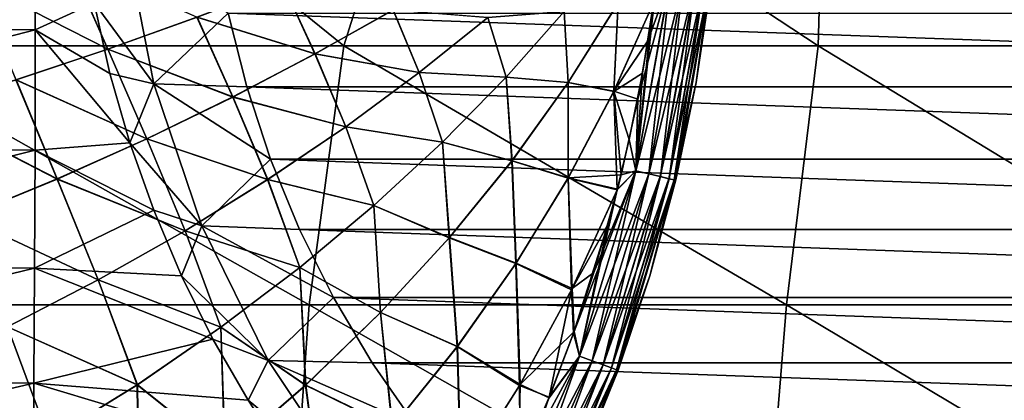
# Model space of a CAD drawing. Header units: metres. Extents: x -59 to 113, y -107 to 107.
# Tile 169 of 192: x 71.42 to 83.44, y -7.49 to -2.84. Entities that reach past the tile are written whole.
import ezdxf

# ---------------------------------------------------------------- set-up
doc = ezdxf.new("R2010")
doc.units = ezdxf.units.M
doc.layers.add('solid_20_382_333_XXX', color=7, linetype='CONTINUOUS')

msp = doc.modelspace()

# ---------------------------------------------------------------- linework, layer by layer
at = {"layer": 'solid_20_382_333_XXX'}
for points in [[(69.332191, -3.158785, -24.173412), (71.470314, -0.000001, -24.255993), (66.544136, -0.000001, -24.068426)], [(75.378174, -3.158785, -24.426344), (71.470314, -0.000001, -24.255993), (69.332191, -3.158785, -24.173412)], [(75.378174, -3.158785, -24.426344), (76.37104, -0.000001, -24.469286), (71.470314, -0.000001, -24.255993)], [(81.170555, -3.158785, -24.710264), (76.37104, -0.000001, -24.469286), (75.378174, -3.158785, -24.426344)], [(81.170555, -3.158785, -24.710264), (81.257065, -0.000001, -24.711575), (76.37104, -0.000001, -24.469286)], [(86.728577, -3.158785, -25.026297), (81.257065, -0.000001, -24.711575), (81.170555, -3.158785, -24.710264)], [(86.728577, -3.158785, -25.026297), (86.140404, -0.000001, -24.986731), (81.257065, -0.000001, -24.711575)], [(71.611359, -1.483633, -48.76165), (66.108673, -2.930957, -49.403687), (66.109833, -1.465457, -49.422035)], [(71.611359, -1.483633, -48.76165), (71.610207, -2.965045, -48.741917), (66.108673, -2.930957, -49.403687)], [(72.331192, -2.635986, -48.663742), (71.610207, -2.965045, -48.741917), (71.611359, -1.483633, -48.76165)], [(72.703384, -1.827333, -54.416725), (73.05928, -3.623419, -54.385586), (72.331192, -2.635986, -48.663742)], [(73.963394, -2.763388, -55.310307), (73.05928, -3.623419, -54.385586), (72.703384, -1.827333, -54.416725)], [(70.875404, -2.376208, 27.616558), (72.021858, -2.122925, 27.664076), (72.497589, -3.20053, 27.692097)], [(72.496651, -3.200856, 31.379652), (72.022446, -2.122792, 31.40761), (70.875961, -2.376089, 31.45513)], [(72.021858, -2.122925, 27.664076), (73.585419, -2.811875, 27.737305), (72.497589, -3.20053, 27.692097)], [(72.496651, -3.200856, 31.379652), (73.584442, -2.812236, 31.334448), (72.022446, -2.122792, 31.40761)], [(70.875404, -2.376208, 27.616558), (72.497589, -3.20053, 27.692097), (71.374924, -3.575044, 27.646904)], [(71.374023, -3.575336, 31.424843), (72.496651, -3.200856, 31.379652), (70.875961, -2.376089, 31.45513)], [(78.942711, -4.684832, 31.04199), (79.359367, -2.358773, 31.041695), (78.965286, -3.80987, 31.070141)], [(79.521614, -2.378119, 30.969213), (79.359367, -2.358773, 31.041695), (78.942711, -4.684832, 31.04199)], [(79.101524, -4.723069, 30.969412), (79.521614, -2.378119, 30.969213), (78.942711, -4.684832, 31.04199)], [(79.192841, -2.368249, 28.001795), (79.360031, -2.358875, 28.030216), (78.943344, -4.68503, 28.029919)], [(79.102119, -4.723259, 28.102678), (78.943344, -4.68503, 28.029919), (79.360031, -2.358875, 28.030216)], [(79.158661, -2.636495, 28.001759), (79.192841, -2.368249, 28.001795), (78.943344, -4.68503, 28.029919)], [(79.359367, -2.358773, 31.041695), (79.090744, -3.100572, 31.070021), (78.965286, -3.80987, 31.070141)], [(79.359367, -2.358773, 31.041695), (79.158951, -2.634309, 31.069952), (79.090744, -3.100572, 31.070021)], [(79.66468, -2.395186, 30.853161), (79.521614, -2.378119, 30.969213), (79.101524, -4.723069, 30.969412)], [(79.241531, -4.756791, 30.853273), (79.66468, -2.395186, 30.853161), (79.101524, -4.723069, 30.969412)], [(79.102119, -4.723259, 28.102678), (79.360031, -2.358875, 28.030216), (79.522232, -2.378217, 28.102877)], [(79.102119, -4.723259, 28.102678), (79.522232, -2.378217, 28.102877), (79.24202, -4.756955, 28.218977)], [(79.77256, -2.408064, 30.703411), (79.66468, -2.395186, 30.853161), (79.241531, -4.756791, 30.853273)], [(79.522232, -2.378217, 28.102877), (79.665184, -2.39527, 28.21909), (79.24202, -4.756955, 28.218977)], [(79.24202, -4.756955, 28.218977), (79.665184, -2.39527, 28.21909), (79.347389, -4.782351, 28.368896)], [(79.665184, -2.39527, 28.21909), (79.772903, -2.408128, 28.368942), (79.347389, -4.782351, 28.368896)], [(75.024323, -3.260217, 31.265383), (74.635468, -2.412693, 31.2894), (73.584442, -2.812236, 31.334448)], [(73.585419, -2.811875, 27.737305), (74.636475, -2.4123, 27.782354), (75.025475, -3.259593, 27.806376)], [(75.024323, -3.260217, 31.265383), (75.979012, -2.723801, 31.224798), (74.635468, -2.412693, 31.2894)], [(74.636475, -2.4123, 27.782354), (75.980171, -2.723127, 27.846962), (75.025475, -3.259593, 27.806376)], [(79.347069, -4.782226, 30.703457), (79.77256, -2.408064, 30.703411), (79.241531, -4.756791, 30.853273)], [(79.347069, -4.782226, 30.703457), (79.836266, -2.415679, 30.536545), (79.77256, -2.408064, 30.703411)], [(79.347069, -4.782226, 30.703457), (79.40934, -4.797251, 30.536552), (79.836266, -2.415679, 30.536545)], [(79.347389, -4.782351, 28.368896), (79.772903, -2.408128, 28.368942), (79.409355, -4.797302, 28.535278)], [(79.836266, -2.415679, 30.536545), (79.40934, -4.797251, 30.536552), (79.679939, -3.607979, 30.370426)], [(79.772903, -2.408128, 28.368942), (79.836281, -2.415704, 28.535236), (79.409355, -4.797302, 28.535278)], [(79.409355, -4.797302, 28.535278), (79.836281, -2.415704, 28.535236), (79.430908, -4.796576, 28.70121)], [(79.836281, -2.415704, 28.535236), (79.67984, -3.608569, 28.701283), (79.430908, -4.796576, 28.70121)], [(79.67984, -3.608569, 28.701283), (79.857819, -2.40954, 28.701233), (79.679939, -3.607979, 30.370426)], [(79.836281, -2.415704, 28.535236), (79.857819, -2.40954, 28.701233), (79.67984, -3.608569, 28.701283)], [(79.857819, -2.40954, 28.701233), (79.857864, -2.409175, 30.370476), (79.679939, -3.607979, 30.370426)], [(79.836266, -2.415679, 30.536545), (79.679939, -3.607979, 30.370426), (79.857864, -2.409175, 30.370476)], [(72.331192, -2.635986, -48.663742), (72.522141, -3.499136, -48.621056), (71.610207, -2.965045, -48.741917)], [(73.05928, -3.623419, -54.385586), (72.522141, -3.499136, -48.621056), (72.331192, -2.635986, -48.663742)], [(78.06749, -2.741577, 27.947954), (78.726563, -2.639665, 27.980043), (78.115585, -3.609314, 27.957294)], [(78.117569, -3.606376, 31.114344), (78.728409, -2.636525, 31.091595), (78.067612, -2.741434, 31.123751)], [(78.115585, -3.609314, 27.957294), (78.726563, -2.639665, 27.980043), (78.673294, -3.718042, 27.986042)], [(78.675514, -3.713477, 31.085602), (78.728409, -2.636525, 31.091595), (78.117569, -3.606376, 31.114344)], [(78.673294, -3.718042, 27.986042), (79.158661, -2.636495, 28.001759), (79.024467, -3.493774, 28.001625)], [(78.726563, -2.639665, 27.980043), (79.158661, -2.636495, 28.001759), (78.673294, -3.718042, 27.986042)], [(78.675514, -3.713477, 31.085602), (79.090744, -3.100572, 31.070021), (79.158951, -2.634309, 31.069952)], [(78.675514, -3.713477, 31.085602), (79.158951, -2.634309, 31.069952), (78.728409, -2.636525, 31.091595)], [(79.126282, -2.867261, 28.001726), (79.158661, -2.636495, 28.001759), (78.943344, -4.68503, 28.029919)], [(79.024467, -3.493774, 28.001625), (79.158661, -2.636495, 28.001759), (79.126282, -2.867261, 28.001726)], [(73.963394, -2.763388, -55.310307), (74.192032, -3.662574, -55.290306), (73.05928, -3.623419, -54.385586)], [(73.963394, -2.763388, -55.310307), (99.272514, -2.763415, -53.096046), (99.043892, -3.662547, -53.116051)], [(73.963394, -2.763388, -55.310307), (99.043892, -3.662547, -53.116051), (74.192032, -3.662574, -55.290306)], [(76.297066, -3.488062, 31.203707), (75.979012, -2.723801, 31.224798), (75.024323, -3.260217, 31.265383)], [(75.025475, -3.259593, 27.806376), (75.980171, -2.723127, 27.846962), (76.297806, -3.487495, 27.868034)], [(76.297066, -3.488062, 31.203707), (77.135712, -2.816361, 31.16881), (75.979012, -2.723801, 31.224798)], [(75.980171, -2.723127, 27.846962), (77.136436, -2.815753, 27.902931), (76.297806, -3.487495, 27.868034)], [(77.357628, -3.544142, 31.152184), (78.067612, -2.741434, 31.123751), (77.135712, -2.816361, 31.16881)], [(77.136436, -2.815753, 27.902931), (78.06749, -2.741577, 27.947954), (77.357498, -3.544274, 27.919523)], [(77.357498, -3.544274, 27.919523), (78.06749, -2.741577, 27.947954), (78.115585, -3.609314, 27.957294)], [(78.117569, -3.606376, 31.114344), (78.067612, -2.741434, 31.123751), (77.357628, -3.544142, 31.152184)], [(74.020981, -3.785305, 31.306589), (73.584442, -2.812236, 31.334448), (72.496651, -3.200856, 31.379652)], [(72.497589, -3.20053, 27.692097), (73.585419, -2.811875, 27.737305), (74.02211, -3.784734, 27.765167)], [(74.020981, -3.785305, 31.306589), (75.024323, -3.260217, 31.265383), (73.584442, -2.812236, 31.334448)], [(73.585419, -2.811875, 27.737305), (75.025475, -3.259593, 27.806376), (74.02211, -3.784734, 27.765167)], [(77.357628, -3.544142, 31.152184), (77.135712, -2.816361, 31.16881), (76.297066, -3.488062, 31.203707)], [(76.297806, -3.487495, 27.868034), (77.136436, -2.815753, 27.902931), (77.357498, -3.544274, 27.919523)], [(79.024467, -3.493774, 28.001625), (79.126282, -2.867261, 28.001726), (78.943344, -4.68503, 28.029919)], [(71.610207, -2.965045, -48.741917), (66.105865, -4.38396, -49.358669), (66.108673, -2.930957, -49.403687)], [(71.610207, -2.965045, -48.741917), (71.607414, -4.432653, -48.693485), (66.105865, -4.38396, -49.358669)], [(72.764725, -4.344667, -48.561234), (71.607414, -4.432653, -48.693485), (71.610207, -2.965045, -48.741917)], [(72.522141, -3.499136, -48.621056), (72.764725, -4.344667, -48.561234), (71.610207, -2.965045, -48.741917)], [(78.675514, -3.713477, 31.085602), (78.965286, -3.80987, 31.070141), (79.090744, -3.100572, 31.070021)], [(68.873177, -6.320729, -24.160763), (74.955513, -6.320729, -24.413784), (69.332191, -3.158785, -24.173412)], [(74.955513, -6.320729, -24.413784), (75.378174, -3.158785, -24.426344), (69.332191, -3.158785, -24.173412)], [(72.97126, -4.295158, 31.348232), (72.496651, -3.200856, 31.379652), (71.374023, -3.575336, 31.424843)], [(71.374924, -3.575044, 27.646904), (72.497589, -3.20053, 27.692097), (72.972366, -4.294642, 27.723522)], [(72.97126, -4.295158, 31.348232), (74.020981, -3.785305, 31.306589), (72.496651, -3.200856, 31.379652)], [(72.497589, -3.20053, 27.692097), (74.02211, -3.784734, 27.765167), (72.972366, -4.294642, 27.723522)], [(74.955513, -6.320729, -24.413784), (80.781403, -6.320729, -24.698093), (75.378174, -3.158785, -24.426344)], [(80.781403, -6.320729, -24.698093), (81.170555, -3.158785, -24.710264), (75.378174, -3.158785, -24.426344)], [(80.781403, -6.320729, -24.698093), (86.370224, -6.320729, -25.014845), (81.170555, -3.158785, -24.710264)], [(86.370224, -6.320729, -25.014845), (86.728577, -3.158785, -25.026297), (81.170555, -3.158785, -24.710264)], [(75.40049, -4.148101, 31.239517), (75.024323, -3.260217, 31.265383), (74.020981, -3.785305, 31.306589)], [(74.02211, -3.784734, 27.765167), (75.025475, -3.259593, 27.806376), (75.40123, -4.147578, 27.832222)], [(75.40049, -4.148101, 31.239517), (76.297066, -3.488062, 31.203707), (75.024323, -3.260217, 31.265383)], [(75.025475, -3.259593, 27.806376), (76.297806, -3.487495, 27.868034), (75.40123, -4.147578, 27.832222)], [(71.877571, -4.785819, 31.390121), (71.374023, -3.575336, 31.424843), (70.218506, -3.932456, 31.469852)], [(70.219368, -3.932201, 27.601891), (71.374924, -3.575044, 27.646904), (71.878639, -4.785359, 27.681629)], [(71.877571, -4.785819, 31.390121), (72.97126, -4.295158, 31.348232), (71.374023, -3.575336, 31.424843)], [(71.374924, -3.575044, 27.646904), (72.972366, -4.294642, 27.723522), (71.878639, -4.785359, 27.681629)], [(73.05928, -3.623419, -54.385586), (72.764725, -4.344667, -48.561234), (72.522141, -3.499136, -48.621056)], [(76.583473, -4.334682, 31.181612), (76.297066, -3.488062, 31.203707), (75.40049, -4.148101, 31.239517)], [(75.40123, -4.147578, 27.832222), (76.297806, -3.487495, 27.868034), (76.583344, -4.334803, 27.890093)], [(76.583473, -4.334682, 31.181612), (77.357628, -3.544142, 31.152184), (76.297066, -3.488062, 31.203707)], [(76.297806, -3.487495, 27.868034), (77.357498, -3.544274, 27.919523), (76.583344, -4.334803, 27.890093)], [(76.583344, -4.334803, 27.890093), (77.357498, -3.544274, 27.919523), (77.428627, -4.564908, 27.933512)], [(77.430717, -4.562181, 31.138128), (77.357628, -3.544142, 31.152184), (76.583473, -4.334682, 31.181612)], [(77.357498, -3.544274, 27.919523), (78.115585, -3.609314, 27.957294), (77.428627, -4.564908, 27.933512)], [(77.430717, -4.562181, 31.138128), (78.117569, -3.606376, 31.114344), (77.357628, -3.544142, 31.152184)], [(78.117203, -4.772268, 31.101942), (78.117569, -3.606376, 31.114344), (77.430717, -4.562181, 31.138128)], [(78.117203, -4.772268, 31.101942), (78.675514, -3.713477, 31.085602), (78.117569, -3.606376, 31.114344)], [(78.673294, -3.718042, 27.986042), (79.024467, -3.493774, 28.001625), (78.862503, -4.3026, 28.001474)], [(78.862503, -4.3026, 28.001474), (79.024467, -3.493774, 28.001625), (78.943344, -4.68503, 28.029919)], [(73.05928, -3.623419, -54.385586), (73.645706, -5.357568, -54.334282), (72.764725, -4.344667, -48.561234)], [(74.483932, -4.542972, -55.264767), (73.645706, -5.357568, -54.334282), (73.05928, -3.623419, -54.385586)], [(74.192032, -3.662574, -55.290306), (74.483932, -4.542972, -55.264767), (73.05928, -3.623419, -54.385586)], [(74.192032, -3.662574, -55.290306), (99.043892, -3.662547, -53.116051), (98.751923, -4.543111, -53.141594)], [(74.192032, -3.662574, -55.290306), (98.751923, -4.543111, -53.141594), (74.483932, -4.542972, -55.264767)], [(77.428627, -4.564908, 27.933512), (78.115585, -3.609314, 27.957294), (78.114784, -4.776524, 27.9697)], [(78.115585, -3.609314, 27.957294), (78.673294, -3.718042, 27.986042), (78.114784, -4.776524, 27.9697)], [(78.114784, -4.776524, 27.9697), (78.673294, -3.718042, 27.986042), (78.716133, -4.916537, 28.001341)], [(78.117203, -4.772268, 31.101942), (78.761635, -4.734571, 31.07033), (78.675514, -3.713477, 31.085602)], [(78.673294, -3.718042, 27.986042), (78.862503, -4.3026, 28.001474), (78.716133, -4.916537, 28.001341)], [(78.675514, -3.713477, 31.085602), (78.761635, -4.734571, 31.07033), (78.965286, -3.80987, 31.070141)], [(79.40934, -4.797251, 30.536552), (79.431107, -4.795777, 30.370499), (79.679939, -3.607979, 30.370426)], [(79.430908, -4.796576, 28.70121), (79.67984, -3.608569, 28.701283), (79.431107, -4.795777, 30.370499)], [(79.67984, -3.608569, 28.701283), (79.679939, -3.607979, 30.370426), (79.431107, -4.795777, 30.370499)], [(74.44677, -4.792781, 31.276123), (74.020981, -3.785305, 31.306589), (72.97126, -4.295158, 31.348232)], [(72.972366, -4.294642, 27.723522), (74.02211, -3.784734, 27.765167), (74.44751, -4.792302, 27.795616)], [(74.44677, -4.792781, 31.276123), (75.40049, -4.148101, 31.239517), (74.020981, -3.785305, 31.306589)], [(74.02211, -3.784734, 27.765167), (75.40123, -4.147578, 27.832222), (74.44751, -4.792302, 27.795616)], [(78.942711, -4.684832, 31.04199), (78.965286, -3.80987, 31.070141), (78.761635, -4.734571, 31.07033)], [(70.742302, -5.253327, 31.432064), (71.877571, -4.785819, 31.390121), (70.218506, -3.932456, 31.469852)], [(70.219368, -3.932201, 27.601891), (71.878639, -4.785359, 27.681629), (70.743324, -5.252924, 27.639683)], [(75.744072, -5.109694, 31.212009), (75.40049, -4.148101, 31.239517), (74.44677, -4.792781, 31.276123)], [(74.44751, -4.792302, 27.795616), (75.40123, -4.147578, 27.832222), (75.74395, -5.109805, 27.859697)], [(75.744072, -5.109694, 31.212009), (76.583473, -4.334682, 31.181612), (75.40049, -4.148101, 31.239517)], [(75.40123, -4.147578, 27.832222), (76.583344, -4.334803, 27.890093), (75.74395, -5.109805, 27.859697)], [(73.438614, -5.417607, 31.313328), (72.97126, -4.295158, 31.348232), (71.877571, -4.785819, 31.390121)], [(71.878639, -4.785359, 27.681629), (72.972366, -4.294642, 27.723522), (73.439346, -5.417175, 27.758408)], [(73.438614, -5.417607, 31.313328), (74.44677, -4.792781, 31.276123), (72.97126, -4.295158, 31.348232)], [(72.972366, -4.294642, 27.723522), (74.44751, -4.792302, 27.795616), (73.439346, -5.417175, 27.758408)], [(78.716133, -4.916537, 28.001341), (78.862503, -4.3026, 28.001474), (78.943344, -4.68503, 28.029919)], [(71.607414, -4.432653, -48.693485), (66.100693, -5.812843, -49.275177), (66.105865, -4.38396, -49.358669)], [(71.607414, -4.432653, -48.693485), (71.602287, -5.8742, -48.603638), (66.100693, -5.812843, -49.275177)], [(73.056335, -5.167453, -48.482628), (71.602287, -5.8742, -48.603638), (71.607414, -4.432653, -48.693485)], [(72.764725, -4.344667, -48.561234), (73.056335, -5.167453, -48.482628), (71.607414, -4.432653, -48.693485)], [(73.645706, -5.357568, -54.334282), (73.056335, -5.167453, -48.482628), (72.764725, -4.344667, -48.561234)], [(75.74395, -5.109805, 27.859697), (76.583344, -4.334803, 27.890093), (76.664543, -5.502132, 27.908712)], [(76.666718, -5.499623, 31.16293), (76.583473, -4.334682, 31.181612), (75.744072, -5.109694, 31.212009)], [(76.583344, -4.334803, 27.890093), (77.428627, -4.564908, 27.933512), (76.664543, -5.502132, 27.908712)], [(76.666718, -5.499623, 31.16293), (77.430717, -4.562181, 31.138128), (76.583473, -4.334682, 31.181612)], [(74.483932, -4.542972, -55.264767), (74.837746, -5.400411, -55.23381), (73.645706, -5.357568, -54.334282)], [(74.483932, -4.542972, -55.264767), (98.751923, -4.543111, -53.141594), (98.398155, -5.400423, -53.172543)], [(74.483932, -4.542972, -55.264767), (98.398155, -5.400423, -53.172543), (74.837746, -5.400411, -55.23381)], [(76.664543, -5.502132, 27.908712), (77.428627, -4.564908, 27.933512), (77.477615, -5.815833, 27.952555)], [(77.480202, -5.811897, 31.119089), (77.430717, -4.562181, 31.138128), (76.666718, -5.499623, 31.16293)], [(77.428627, -4.564908, 27.933512), (78.114784, -4.776524, 27.9697), (77.477615, -5.815833, 27.952555)], [(77.480202, -5.811897, 31.119089), (78.117203, -4.772268, 31.101942), (77.430717, -4.562181, 31.138128)], [(78.942711, -4.684832, 31.04199), (78.429901, -5.926221, 31.070625), (78.190338, -6.64479, 31.070839)], [(78.255905, -6.945954, 31.042444), (78.942711, -4.684832, 31.04199), (78.190338, -6.64479, 31.070839)], [(79.101524, -4.723069, 30.969412), (78.942711, -4.684832, 31.04199), (78.255905, -6.945954, 31.042444)], [(78.716133, -4.916537, 28.001341), (78.943344, -4.68503, 28.029919), (78.256508, -6.946245, 28.029467)], [(78.409599, -7.002914, 28.102379), (78.256508, -6.946245, 28.029467), (78.943344, -4.68503, 28.029919)], [(78.409599, -7.002914, 28.102379), (78.943344, -4.68503, 28.029919), (79.102119, -4.723259, 28.102678)], [(78.942711, -4.684832, 31.04199), (78.717751, -4.910215, 31.070368), (78.429901, -5.926221, 31.070625)], [(78.942711, -4.684832, 31.04199), (78.761635, -4.734571, 31.07033), (78.717751, -4.910215, 31.070368)], [(72.378777, -6.018063, 31.350939), (71.877571, -4.785819, 31.390121), (70.742302, -5.253327, 31.432064)], [(70.743324, -5.252924, 27.639683), (71.878639, -4.785359, 27.681629), (72.379486, -6.017678, 27.720797)], [(72.378777, -6.018063, 31.350939), (73.438614, -5.417607, 31.313328), (71.877571, -4.785819, 31.390121)], [(71.878639, -4.785359, 27.681629), (73.439346, -5.417175, 27.758408), (72.379486, -6.017678, 27.720797)], [(74.841087, -5.86481, 31.243238), (74.44677, -4.792781, 31.276123), (73.438614, -5.417607, 31.313328)], [(73.439346, -5.417175, 27.758408), (74.44751, -4.792302, 27.795616), (74.840965, -5.86491, 27.828468)], [(74.841087, -5.86481, 31.243238), (75.744072, -5.109694, 31.212009), (74.44677, -4.792781, 31.276123)], [(74.44751, -4.792302, 27.795616), (75.74395, -5.109805, 27.859697), (74.840965, -5.86491, 27.828468)], [(77.477615, -5.815833, 27.952555), (78.114784, -4.776524, 27.9697), (78.157509, -6.137031, 27.99086)], [(77.480202, -5.811897, 31.119089), (78.164291, -6.123411, 31.08073), (78.117203, -4.772268, 31.101942)], [(78.114784, -4.776524, 27.9697), (78.716133, -4.916537, 28.001341), (78.157509, -6.137031, 27.99086)], [(78.117203, -4.772268, 31.101942), (78.717751, -4.910215, 31.070368), (78.761635, -4.734571, 31.07033)], [(78.117203, -4.772268, 31.101942), (78.164291, -6.123411, 31.08073), (78.717751, -4.910215, 31.070368)], [(78.409042, -7.002637, 30.969713), (79.101524, -4.723069, 30.969412), (78.255905, -6.945954, 31.042444)], [(79.241531, -4.756791, 30.853273), (79.101524, -4.723069, 30.969412), (78.409042, -7.002637, 30.969713)], [(78.543983, -7.052608, 30.853439), (79.241531, -4.756791, 30.853273), (78.409042, -7.002637, 30.969713)], [(78.409599, -7.002914, 28.102379), (79.102119, -4.723259, 28.102678), (78.544441, -7.052847, 28.218811)], [(79.347069, -4.782226, 30.703457), (79.241531, -4.756791, 30.853273), (78.543983, -7.052608, 30.853439)], [(78.645645, -7.090277, 30.703522), (79.347069, -4.782226, 30.703457), (78.543983, -7.052608, 30.853439)], [(79.102119, -4.723259, 28.102678), (79.24202, -4.756955, 28.218977), (78.544441, -7.052847, 28.218811)], [(78.544441, -7.052847, 28.218811), (79.24202, -4.756955, 28.218977), (78.64595, -7.090459, 28.368834)], [(78.645645, -7.090277, 30.703522), (79.40934, -4.797251, 30.536552), (79.347069, -4.782226, 30.703457)], [(78.645645, -7.090277, 30.703522), (78.705559, -7.112504, 30.536558), (79.40934, -4.797251, 30.536552)], [(79.24202, -4.756955, 28.218977), (79.347389, -4.782351, 28.368896), (78.64595, -7.090459, 28.368834)], [(78.64595, -7.090459, 28.368834), (79.347389, -4.782351, 28.368896), (78.705574, -7.11258, 28.535324)], [(79.40934, -4.797251, 30.536552), (78.705559, -7.112504, 30.536558), (79.112267, -5.967246, 30.370691)], [(79.347389, -4.782351, 28.368896), (79.409355, -4.797302, 28.535278), (78.705574, -7.11258, 28.535324)], [(78.705574, -7.11258, 28.535324), (79.409355, -4.797302, 28.535278), (78.724411, -7.118399, 28.700699)], [(79.409355, -4.797302, 28.535278), (79.111977, -5.968203, 28.701015), (78.724411, -7.118399, 28.700699)], [(79.111977, -5.968203, 28.701015), (79.430908, -4.796576, 28.70121), (79.112267, -5.967246, 30.370691)], [(79.409355, -4.797302, 28.535278), (79.430908, -4.796576, 28.70121), (79.111977, -5.968203, 28.701015)], [(79.430908, -4.796576, 28.70121), (79.431107, -4.795777, 30.370499), (79.112267, -5.967246, 30.370691)], [(79.40934, -4.797251, 30.536552), (79.112267, -5.967246, 30.370691), (79.431107, -4.795777, 30.370499)], [(78.157509, -6.137031, 27.99086), (78.716133, -4.916537, 28.001341), (78.602325, -5.342664, 28.001238)], [(78.164291, -6.123411, 31.08073), (78.429901, -5.926221, 31.070625), (78.717751, -4.910215, 31.070368)], [(78.602325, -5.342664, 28.001238), (78.716133, -4.916537, 28.001341), (78.256508, -6.946245, 28.029467)], [(73.056335, -5.167453, -48.482628), (73.395096, -5.96567, -48.383659), (71.602287, -5.8742, -48.603638)], [(73.645706, -5.357568, -54.334282), (73.395096, -5.96567, -48.383659), (73.056335, -5.167453, -48.482628)], [(74.840965, -5.86491, 27.828468), (75.74395, -5.109805, 27.859697), (75.823715, -6.416207, 27.882971)], [(75.825951, -6.413921, 31.188675), (75.744072, -5.109694, 31.212009), (74.841087, -5.86481, 31.243238)], [(75.74395, -5.109805, 27.859697), (76.664543, -5.502132, 27.908712), (75.823715, -6.416207, 27.882971)], [(75.825951, -6.413921, 31.188675), (76.666718, -5.499623, 31.16293), (75.744072, -5.109694, 31.212009)], [(71.270004, -6.589629, 31.388754), (72.378777, -6.018063, 31.350939), (70.742302, -5.253327, 31.432064)], [(70.743324, -5.252924, 27.639683), (72.379486, -6.017678, 27.720797), (71.270691, -6.589292, 27.68298)], [(73.645706, -5.357568, -54.334282), (74.452606, -7.000042, -54.263687), (73.395096, -5.96567, -48.383659)], [(75.251564, -6.230266, -55.197609), (74.452606, -7.000042, -54.263687), (73.645706, -5.357568, -54.334282)], [(74.837746, -5.400411, -55.23381), (75.251564, -6.230266, -55.197609), (73.645706, -5.357568, -54.334282)], [(74.837746, -5.400411, -55.23381), (98.398155, -5.400423, -53.172543), (97.984375, -6.230218, -53.208744)], [(74.837746, -5.400411, -55.23381), (97.984375, -6.230218, -53.208744), (75.251564, -6.230266, -55.197609)], [(78.157509, -6.137031, 27.99086), (78.602325, -5.342664, 28.001238), (78.183174, -6.664923, 28.000864)], [(78.183174, -6.664923, 28.000864), (78.602325, -5.342664, 28.001238), (78.256508, -6.946245, 28.029467)], [(73.877495, -6.595169, 31.275114), (73.438614, -5.417607, 31.313328), (72.378777, -6.018063, 31.350939)], [(72.379486, -6.017678, 27.720797), (73.439346, -5.417175, 27.758408), (73.877373, -6.595257, 27.796593)], [(73.877495, -6.595169, 31.275114), (74.841087, -5.86481, 31.243238), (73.438614, -5.417607, 31.313328)], [(73.439346, -5.417175, 27.758408), (74.840965, -5.86491, 27.828468), (73.877373, -6.595257, 27.796593)], [(75.823715, -6.416207, 27.882971), (76.664543, -5.502132, 27.908712), (76.76162, -6.831268, 27.934629)], [(76.764336, -6.827661, 31.137014), (76.666718, -5.499623, 31.16293), (75.825951, -6.413921, 31.188675)], [(76.664543, -5.502132, 27.908712), (77.477615, -5.815833, 27.952555), (76.76162, -6.831268, 27.934629)], [(76.764336, -6.827661, 31.137014), (77.480202, -5.811897, 31.119089), (76.666718, -5.499623, 31.16293)], [(71.602287, -5.8742, -48.603638), (66.092468, -7.206246, -49.141731), (66.100693, -5.812843, -49.275177)], [(71.602287, -5.8742, -48.603638), (71.594124, -7.277799, -48.46014), (66.092468, -7.206246, -49.141731)], [(73.779785, -6.738562, -48.262878), (71.594124, -7.277799, -48.46014), (71.602287, -5.8742, -48.603638)], [(73.395096, -5.96567, -48.383659), (73.779785, -6.738562, -48.262878), (71.602287, -5.8742, -48.603638)], [(73.877373, -6.595257, 27.796593), (74.840965, -5.86491, 27.828468), (74.909424, -7.301476, 27.856455)], [(74.911667, -7.29942, 31.215193), (74.841087, -5.86481, 31.243238), (73.877495, -6.595169, 31.275114)], [(74.840965, -5.86491, 27.828468), (75.823715, -6.416207, 27.882971), (74.909424, -7.301476, 27.856455)], [(74.911667, -7.29942, 31.215193), (75.825951, -6.413921, 31.188675), (74.841087, -5.86481, 31.243238)], [(76.76162, -6.831268, 27.934629), (77.477615, -5.815833, 27.952555), (77.523834, -7.304805, 27.980171)], [(76.764336, -6.827661, 31.137014), (77.531174, -7.29232, 31.091421), (77.480202, -5.811897, 31.119089)], [(77.477615, -5.815833, 27.952555), (78.157509, -6.137031, 27.99086), (77.523834, -7.304805, 27.980171)], [(77.480202, -5.811897, 31.119089), (77.531174, -7.29232, 31.091421), (78.164291, -6.123411, 31.08073)], [(74.452606, -7.000042, -54.263687), (73.779785, -6.738562, -48.262878), (73.395096, -5.96567, -48.383659)], [(78.164291, -6.123411, 31.08073), (78.190338, -6.64479, 31.070839), (78.429901, -5.926221, 31.070625)], [(78.705559, -7.112504, 30.536558), (78.724808, -7.117338, 30.371008), (79.112267, -5.967246, 30.370691)], [(78.724411, -7.118399, 28.700699), (79.111977, -5.968203, 28.701015), (78.724808, -7.117338, 30.371008)], [(79.111977, -5.968203, 28.701015), (79.112267, -5.967246, 30.370691), (78.724808, -7.117338, 30.371008)], [(72.856293, -7.295902, 31.307451), (72.378777, -6.018063, 31.350939), (71.270004, -6.589629, 31.388754)], [(71.270691, -6.589292, 27.68298), (72.379486, -6.017678, 27.720797), (72.856178, -7.295979, 27.764256)], [(72.856293, -7.295902, 31.307451), (73.877495, -6.595169, 31.275114), (72.378777, -6.018063, 31.350939)], [(72.379486, -6.017678, 27.720797), (73.877373, -6.595257, 27.796593), (72.856178, -7.295979, 27.764256)], [(78.164291, -6.123411, 31.08073), (77.531174, -7.29232, 31.091421), (78.190338, -6.64479, 31.070839)], [(75.251564, -6.230266, -55.197609), (75.723274, -7.028327, -55.156338), (74.452606, -7.000042, -54.263687)], [(75.251564, -6.230266, -55.197609), (97.984375, -6.230218, -53.208744), (97.512611, -7.02837, -53.250019)], [(75.251564, -6.230266, -55.197609), (97.512611, -7.02837, -53.250019), (75.723274, -7.028327, -55.156338)], [(77.523834, -7.304805, 27.980171), (78.157509, -6.137031, 27.99086), (77.886253, -7.446029, 28.000595)], [(78.157509, -6.137031, 27.99086), (78.183174, -6.664923, 28.000864), (77.886253, -7.446029, 28.000595)], [(68.687569, -9.482674, -24.160223), (74.733292, -9.482674, -24.412518), (68.873177, -6.320729, -24.160763)], [(74.733292, -9.482674, -24.412518), (74.955513, -6.320729, -24.413784), (68.873177, -6.320729, -24.160763)], [(74.733292, -9.482674, -24.412518), (80.525581, -9.482674, -24.69589), (74.955513, -6.320729, -24.413784)], [(80.525581, -9.482674, -24.69589), (80.781403, -6.320729, -24.698093), (74.955513, -6.320729, -24.413784)], [(80.525581, -9.482674, -24.69589), (86.083389, -9.482674, -25.011505), (80.781403, -6.320729, -24.698093)], [(86.083389, -9.482674, -25.011505), (86.370224, -6.320729, -25.014845), (80.781403, -6.320729, -24.698093)], [(74.909424, -7.301476, 27.856455), (75.823715, -6.416207, 27.882971), (75.96917, -7.817601, 27.916023)], [(75.97197, -7.814328, 31.155622), (75.825951, -6.413921, 31.188675), (74.911667, -7.29942, 31.215193)], [(75.823715, -6.416207, 27.882971), (76.76162, -6.831268, 27.934629), (75.96917, -7.817601, 27.916023)], [(75.97197, -7.814328, 31.155622), (76.764336, -6.827661, 31.137014), (75.825951, -6.413921, 31.188675)], [(71.780472, -7.962144, 31.340065), (71.270004, -6.589629, 31.388754), (70.115067, -7.12779, 31.42658)], [(70.115723, -7.1275, 27.645151), (71.270691, -6.589292, 27.68298), (71.780357, -7.96221, 27.731642)], [(71.780472, -7.962144, 31.340065), (72.856293, -7.295902, 31.307451), (71.270004, -6.589629, 31.388754)], [(71.270691, -6.589292, 27.68298), (72.856178, -7.295979, 27.764256), (71.780357, -7.96221, 27.731642)], [(72.856178, -7.295979, 27.764256), (73.877373, -6.595257, 27.796593), (73.925209, -8.152192, 27.82935)], [(73.927452, -8.150366, 31.242302), (73.877495, -6.595169, 31.275114), (72.856293, -7.295902, 31.307451)], [(73.877373, -6.595257, 27.796593), (74.909424, -7.301476, 27.856455), (73.925209, -8.152192, 27.82935)], [(73.927452, -8.150366, 31.242302), (74.911667, -7.29942, 31.215193), (73.877495, -6.595169, 31.275114)], [(77.531174, -7.29232, 31.091421), (77.882561, -7.455175, 31.071117), (78.190338, -6.64479, 31.070839)], [(78.255905, -6.945954, 31.042444), (78.190338, -6.64479, 31.070839), (77.882561, -7.455175, 31.071117)], [(77.886253, -7.446029, 28.000595), (78.183174, -6.664923, 28.000864), (78.256508, -6.946245, 28.029467)], [(73.779785, -6.738562, -48.262878), (74.20916, -7.484571, -48.119694), (71.594124, -7.277799, -48.46014)], [(74.452606, -7.000042, -54.263687), (74.20916, -7.484571, -48.119694), (73.779785, -6.738562, -48.262878)], [(75.96917, -7.817601, 27.916023), (76.76162, -6.831268, 27.934629), (76.803993, -8.438964, 27.968983)], [(75.97197, -7.814328, 31.155622), (76.811722, -8.427631, 31.102612), (76.764336, -6.827661, 31.137014)], [(76.76162, -6.831268, 27.934629), (77.523834, -7.304805, 27.980171), (76.803993, -8.438964, 27.968983)], [(76.764336, -6.827661, 31.137014), (76.811722, -8.427631, 31.102612), (77.531174, -7.29232, 31.091421)], [(77.306084, -9.109831, 31.043098), (78.255905, -6.945954, 31.042444), (77.509148, -8.317112, 31.071463)], [(78.409042, -7.002637, 30.969713), (78.255905, -6.945954, 31.042444), (77.306084, -9.109831, 31.043098)], [(77.886253, -7.446029, 28.000595), (78.256508, -6.946245, 28.029467), (77.306633, -9.110206, 28.028814)], [(77.451828, -9.184613, 28.101948), (77.306633, -9.110206, 28.028814), (78.256508, -6.946245, 28.029467)], [(77.451828, -9.184613, 28.101948), (78.256508, -6.946245, 28.029467), (78.409599, -7.002914, 28.102379)], [(78.255905, -6.945954, 31.042444), (77.882561, -7.455175, 31.071117), (77.509148, -8.317112, 31.071463)], [(74.452606, -7.000042, -54.263687), (75.466141, -8.522687, -54.175014), (74.20916, -7.484571, -48.119694)], [(76.250565, -7.790666, -55.110207), (75.466141, -8.522687, -54.175014), (74.452606, -7.000042, -54.263687)], [(75.723274, -7.028327, -55.156338), (76.250565, -7.790666, -55.110207), (74.452606, -7.000042, -54.263687)], [(75.723274, -7.028327, -55.156338), (97.512611, -7.02837, -53.250019), (96.985382, -7.790621, -53.296146)], [(75.723274, -7.028327, -55.156338), (96.985382, -7.790621, -53.296146), (76.250565, -7.790666, -55.110207)], [(77.451309, -9.184256, 30.970144), (78.409042, -7.002637, 30.969713), (77.306084, -9.109831, 31.043098)], [(78.543983, -7.052608, 30.853439), (78.409042, -7.002637, 30.969713), (77.451309, -9.184256, 30.970144)], [(77.579216, -9.249836, 30.853678), (78.543983, -7.052608, 30.853439), (77.451309, -9.184256, 30.970144)], [(77.451828, -9.184613, 28.101948), (78.409599, -7.002914, 28.102379), (77.579636, -9.250142, 28.218575)], [(78.645645, -7.090277, 30.703522), (78.543983, -7.052608, 30.853439), (77.579216, -9.249836, 30.853678)], [(77.675499, -9.299234, 30.703611), (78.645645, -7.090277, 30.703522), (77.579216, -9.249836, 30.853678)], [(78.409599, -7.002914, 28.102379), (78.544441, -7.052847, 28.218811), (77.579636, -9.250142, 28.218575)], [(77.579636, -9.250142, 28.218575), (78.544441, -7.052847, 28.218811), (77.675766, -9.299465, 28.368742)], [(77.675499, -9.299234, 30.703611), (78.705559, -7.112504, 30.536558), (78.645645, -7.090277, 30.703522)], [(78.544441, -7.052847, 28.218811), (78.64595, -7.090459, 28.368834), (77.675766, -9.299465, 28.368742)], [(77.675766, -9.299465, 28.368742), (78.64595, -7.090459, 28.368834), (77.732147, -9.328432, 28.535372)], [(78.64595, -7.090459, 28.368834), (78.705574, -7.11258, 28.535324), (77.732147, -9.328432, 28.535372)], [(71.594124, -7.277799, -48.46014), (66.080772, -8.555921, -48.950832), (66.092468, -7.206246, -49.141731)], [(70.653023, -8.589031, 31.372772), (71.780472, -7.962144, 31.340065), (70.115067, -7.12779, 31.42658)], [(70.115723, -7.1275, 27.645151), (71.780357, -7.96221, 27.731642), (70.652916, -8.589087, 27.698935)], [(77.675499, -9.299234, 30.703611), (77.73214, -9.328334, 30.536562), (78.705559, -7.112504, 30.536558)], [(78.705559, -7.112504, 30.536558), (77.73214, -9.328334, 30.536562), (78.270073, -8.242249, 30.371443)], [(77.732147, -9.328432, 28.535372), (78.705574, -7.11258, 28.535324), (78.269562, -8.24341, 28.700264)], [(78.705574, -7.11258, 28.535324), (78.724411, -7.118399, 28.700699), (78.269562, -8.24341, 28.700264)], [(78.269562, -8.24341, 28.700264), (78.724411, -7.118399, 28.700699), (78.270073, -8.242249, 30.371443)], [(78.705559, -7.112504, 30.536558), (78.270073, -8.242249, 30.371443), (78.724808, -7.117338, 30.371008)], [(78.724411, -7.118399, 28.700699), (78.724808, -7.117338, 30.371008), (78.270073, -8.242249, 30.371443)], [(71.594124, -7.277799, -48.46014), (71.582573, -8.63508, -48.255341), (66.080772, -8.555921, -48.950832)], [(74.682991, -8.203254, -47.953964), (71.582573, -8.63508, -48.255341), (71.594124, -7.277799, -48.46014)], [(74.20916, -7.484571, -48.119694), (74.682991, -8.203254, -47.953964), (71.594124, -7.277799, -48.46014)], [(71.780357, -7.96221, 27.731642), (72.856178, -7.295979, 27.764256), (72.874664, -8.962602, 27.801834)], [(72.876862, -8.961005, 31.269819), (72.856293, -7.295902, 31.307451), (71.780472, -7.962144, 31.340065)], [(72.856178, -7.295979, 27.764256), (73.925209, -8.152192, 27.82935), (72.874664, -8.962602, 27.801834)], [(72.876862, -8.961005, 31.269819), (73.927452, -8.150366, 31.242302), (72.856293, -7.295902, 31.307451)], [(73.925209, -8.152192, 27.82935), (74.909424, -7.301476, 27.856455), (75.103676, -8.769385, 27.89687)], [(75.106514, -8.76645, 31.17478), (74.911667, -7.29942, 31.215193), (73.927452, -8.150366, 31.242302)], [(74.909424, -7.301476, 27.856455), (75.96917, -7.817601, 27.916023), (75.103676, -8.769385, 27.89687)], [(75.106514, -8.76645, 31.17478), (75.97197, -7.814328, 31.155622), (74.911667, -7.29942, 31.215193)], [(76.803993, -8.438964, 27.968983), (77.523834, -7.304805, 27.980171), (77.530884, -8.269989, 28.000269)], [(77.531174, -7.29232, 31.091421), (76.811722, -8.427631, 31.102612), (77.509148, -8.317112, 31.071463)], [(77.531174, -7.29232, 31.091421), (77.509148, -8.317112, 31.071463), (77.882561, -7.455175, 31.071117)], [(77.523834, -7.304805, 27.980171), (77.886253, -7.446029, 28.000595), (77.530884, -8.269989, 28.000269)], [(77.530884, -8.269989, 28.000269), (77.886253, -7.446029, 28.000595), (77.306633, -9.110206, 28.028814)], [(75.466141, -8.522687, -54.175014), (74.682991, -8.203254, -47.953964), (74.20916, -7.484571, -48.119694)]]:
    msp.add_3dface(points, dxfattribs=at)

doc.saveas('drawing.dxf')
